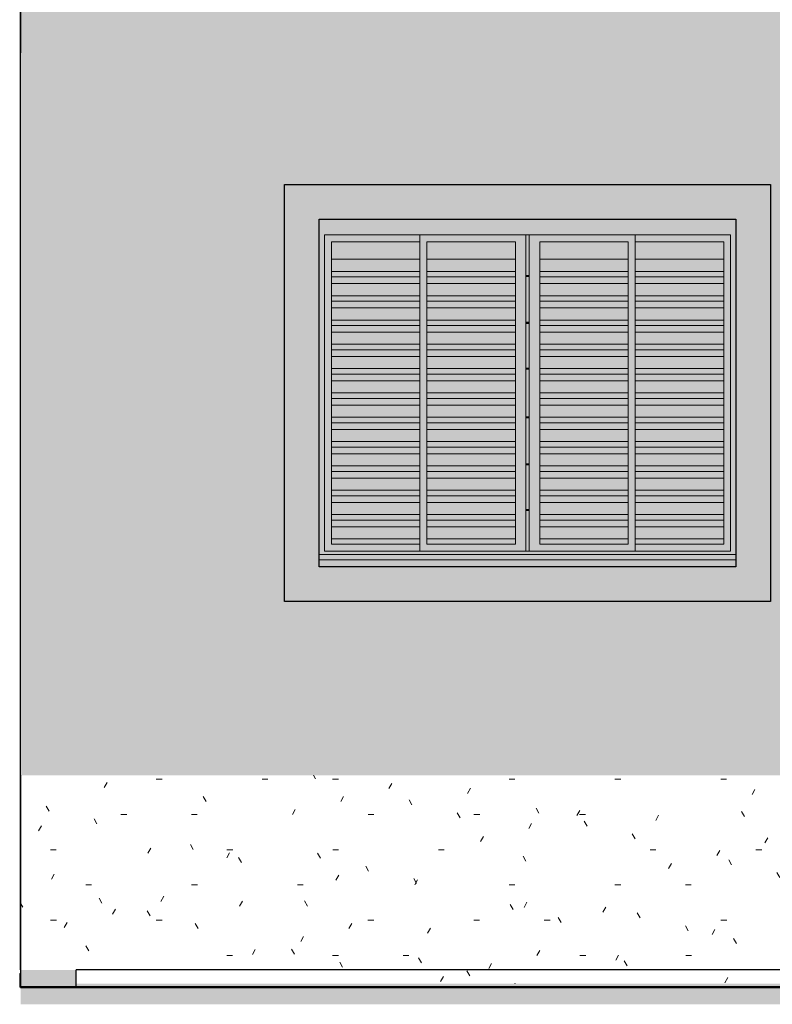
# Model space of a CAD drawing. Header units: metres. Extents: x -18.3 to 29, y -0.2 to 10.3.
# Tile 31 of 56: x -0.6 to 1.6, y -0.2 to 2.7. Entities that reach past the tile are written whole.
import ezdxf

# ---------------------------------------------------------------- set-up
doc = ezdxf.new("R2010")
doc.units = ezdxf.units.M
doc.layers.add('A-DETL', color=7, linetype='Continuous', lineweight=5, true_color=0x00a600)
for name, color, linetype, lineweight in [('A-DETL-GENF', 7, 'Continuous', 5), ('A-FLOR', 7, 'Continuous', 5), ('A-GLAZ', 7, 'Continuous', 5), ('A-WALL', 7, 'Continuous', 5), ('A-WALL-PATT', 7, 'Continuous', 5), ('C-TOPO', 7, 'Continuous', 5), ('I-WALL', 7, 'Continuous', 5), ('Q-CASE', 7, 'Continuous', 5)]:
    doc.layers.add(name, color=color, linetype=linetype, lineweight=lineweight)
pattern_1 = [(0, (1.46371, 1.2), (0.4064, 0.1016), [0.01676, -0.28804, 0.01676, -0.28804, -1.626]), (0, (1.46371, 1.2), (0.4064, 0.1016), [-0.6096, 0.01676, -0.59284, 0.01676, -0.28804, -0.7112]), (0, (1.46371, 1.2), (0.4064, 0.1016), [-1.524, 0.01676, -0.18644, 0.01676, -0.49124]), (120, (1.61671, 1.251), (-0.2911882, 0.3011527), [0.01676, -0.28804, 0.01676, -0.28804, -1.626]), (120, (1.61671, 1.251), (-0.2911882, 0.3011527), [-0.6096, 0.01676, -0.59284, 0.01676, -0.28804, -0.7112]), (120, (1.61671, 1.251), (-0.2911882, 0.3011527), [-1.524, 0.01676, -0.18644, 0.01676, -0.49124]), (240, (1.66771, 1.454), (-0.1152118, -0.4027527), [0.01676, -0.28804, 0.01676, -0.28804, -1.626]), (240, (1.66771, 1.454), (-0.1152118, -0.4027527), [-0.6096, 0.01676, -0.59284, 0.01676, -0.28804, -0.7112]), (240, (1.66771, 1.454), (-0.1152118, -0.4027527), [-1.524, 0.01676, -0.18644, 0.01676, -0.49124])]

# ---------------------------------------------------------------- blocks, each defined once
blk = doc.blocks.new('JANELA DE CORRE__TERRACOTA0')
at = {"layer": 'A-GLAZ', "true_color": 0xfffffe}
h = blk.add_hatch(color=7, dxfattribs=at)
h.paths.add_polyline_path([(-17.375, 1.1), (-16.175, 1.1), (-16.1754, 1.12), (-17.375, 1.12), (-17.375, 1.1051)])
h.paths.add_polyline_path([(-17.019, 1.1374), (-16.175, 1.1374), (-16.175, 2.1), (-17.375, 2.1), (-17.375, 1.1374), (-17.0525, 1.1374)])
h.paths.add_polyline_path([(-16.5497, 1.145), (-17.36, 1.145), (-17.36, 2.055), (-16.19, 2.055), (-16.19, 1.145), (-16.5162, 1.145)])
for points in [[(-17.36, 1.145), (-17.085, 1.145), (-17.085, 1.165), (-17.34, 1.165), (-17.34, 2.035), (-17.085, 2.035), (-17.085, 2.055), (-17.36, 2.055), (-17.36, 1.1487)], [(-16.465, 1.145), (-16.19, 1.145), (-16.19, 2.055), (-16.465, 2.055), (-16.465, 2.035), (-16.21, 2.035), (-16.21, 1.165), (-16.465, 1.165), (-16.465, 1.1487)], [(-17.2536, 1.9851), (-17.085, 1.9851), (-17.085, 2.035), (-17.34, 2.035), (-17.34, 1.9851), (-17.2602, 1.9851)], [(-16.8514, 1.9851), (-16.81, 1.9851), (-16.81, 2.035), (-17.065, 2.035), (-17.065, 1.9851), (-16.8848, 1.9851)], [(-16.5349, 1.9851), (-16.485, 1.9851), (-16.485, 2.035), (-16.74, 2.035), (-16.74, 1.9851), (-16.5832, 1.9851)], [(-16.4152, 1.9851), (-16.21, 1.9851), (-16.21, 2.035), (-16.465, 2.035), (-16.465, 1.9851), (-16.4491, 1.9851)], [(-17.085, 1.9501), (-17.085, 1.9851), (-17.34, 1.9851), (-17.34, 1.9501), (-17.1195, 1.9501)], [(-16.81, 1.9501), (-16.81, 1.9851), (-17.065, 1.9851), (-17.065, 1.9501), (-16.8514, 1.9501)], [(-16.5699, 1.9501), (-16.485, 1.9501), (-16.485, 1.9851), (-16.74, 1.9851), (-16.74, 1.9501), (-16.5832, 1.9501)], [(-16.3249, 1.9501), (-16.21, 1.9501), (-16.21, 1.9851), (-16.465, 1.9851), (-16.465, 1.9501), (-16.4491, 1.9501)], [(-17.085, 1.934), (-17.085, 1.9501), (-17.34, 1.9501), (-17.34, 1.934), (-17.1195, 1.934)], [(-17.2049, 1.9151), (-17.085, 1.9151), (-17.085, 1.934), (-17.34, 1.934), (-17.34, 1.9151), (-17.2536, 1.9151)], [(-16.8514, 1.934), (-16.81, 1.934), (-16.81, 1.9501), (-17.065, 1.9501), (-17.065, 1.934), (-16.9854, 1.934)], [(-17.065, 1.9151), (-16.81, 1.9151), (-16.81, 1.934), (-17.065, 1.934), (-17.065, 1.9334)], [(-16.77, 1.9355), (-16.77, 1.9385), (-16.78, 1.9385), (-16.78, 1.9355)], [(-16.485, 1.934), (-16.485, 1.9501), (-16.74, 1.9501), (-16.74, 1.934), (-16.5832, 1.934)], [(-16.74, 1.9151), (-16.485, 1.9151), (-16.485, 1.934), (-16.74, 1.934), (-16.74, 1.9334)], [(-16.341, 1.934), (-16.21, 1.934), (-16.21, 1.9501), (-16.465, 1.9501), (-16.465, 1.934), (-16.4491, 1.934)], [(-16.21, 1.9151), (-16.21, 1.934), (-16.465, 1.934), (-16.465, 1.9151), (-16.4491, 1.9151)], [(-17.2536, 1.8801), (-17.085, 1.8801), (-17.085, 1.9151), (-17.34, 1.9151), (-17.34, 1.8801)], [(-17.065, 1.8801), (-16.81, 1.8801), (-16.81, 1.9151), (-17.065, 1.9151)], [(-16.485, 1.8801), (-16.485, 1.9151), (-16.74, 1.9151), (-16.74, 1.8801), (-16.6399, 1.8801)], [(-16.4491, 1.8801), (-16.21, 1.8801), (-16.21, 1.9151), (-16.465, 1.9151), (-16.465, 1.8801)], [(-17.2536, 1.864), (-17.085, 1.864), (-17.085, 1.8801), (-17.34, 1.8801), (-17.34, 1.864)], [(-17.065, 1.864), (-16.81, 1.864), (-16.81, 1.8801), (-17.065, 1.8801)], [(-16.74, 1.864), (-16.485, 1.864), (-16.485, 1.8801), (-16.74, 1.8801)], [(-16.21, 1.864), (-16.21, 1.8801), (-16.465, 1.8801), (-16.465, 1.864), (-16.4491, 1.864)], [(-17.085, 1.8451), (-17.085, 1.864), (-17.34, 1.864), (-17.34, 1.8451), (-17.2536, 1.8451)], [(-17.2536, 1.8101), (-17.085, 1.8101), (-17.085, 1.8451), (-17.34, 1.8451), (-17.34, 1.8101)], [(-16.9854, 1.8451), (-16.81, 1.8451), (-16.81, 1.864), (-17.065, 1.864), (-17.065, 1.8451)], [(-17.065, 1.8101), (-16.81, 1.8101), (-16.81, 1.8451), (-17.065, 1.8451)], [(-16.7173, 1.8451), (-16.485, 1.8451), (-16.485, 1.864), (-16.74, 1.864), (-16.74, 1.8451)], [(-16.74, 1.8101), (-16.485, 1.8101), (-16.485, 1.8451), (-16.74, 1.8451)], [(-16.21, 1.8451), (-16.21, 1.864), (-16.465, 1.864), (-16.465, 1.8451), (-16.4491, 1.8451)], [(-16.465, 1.8101), (-16.21, 1.8101), (-16.21, 1.8451), (-16.465, 1.8451)], [(-17.34, 1.794), (-17.085, 1.794), (-17.085, 1.8101), (-17.34, 1.8101)], [(-17.2536, 1.7751), (-17.085, 1.7751), (-17.085, 1.794), (-17.34, 1.794), (-17.34, 1.7751)], [(-17.065, 1.794), (-16.81, 1.794), (-16.81, 1.8101), (-17.065, 1.8101)], [(-17.065, 1.7751), (-16.81, 1.7751), (-16.81, 1.794), (-17.065, 1.794)], [(-16.77, 1.8005), (-16.77, 1.8035), (-16.78, 1.8035), (-16.78, 1.8005)], [(-16.74, 1.794), (-16.485, 1.794), (-16.485, 1.8101), (-16.74, 1.8101)], [(-16.74, 1.7751), (-16.485, 1.7751), (-16.485, 1.794), (-16.74, 1.794)], [(-16.465, 1.794), (-16.21, 1.794), (-16.21, 1.8101), (-16.465, 1.8101)], [(-16.4491, 1.7751), (-16.21, 1.7751), (-16.21, 1.794), (-16.465, 1.794), (-16.465, 1.7751)], [(-17.085, 1.7401), (-17.085, 1.7751), (-17.34, 1.7751), (-17.34, 1.7401), (-17.2536, 1.7401)], [(-16.81, 1.7401), (-16.81, 1.7751), (-17.065, 1.7751), (-17.065, 1.7401), (-16.8514, 1.7401)], [(-16.485, 1.7401), (-16.485, 1.7751), (-16.74, 1.7751), (-16.74, 1.7401), (-16.7173, 1.7401)], [(-16.4491, 1.7401), (-16.21, 1.7401), (-16.21, 1.7751), (-16.465, 1.7751), (-16.465, 1.7401)], [(-17.34, 1.724), (-17.085, 1.724), (-17.085, 1.7401), (-17.34, 1.7401)], [(-16.81, 1.724), (-16.81, 1.7401), (-17.065, 1.7401), (-17.065, 1.724), (-16.8514, 1.724)], [(-16.485, 1.724), (-16.485, 1.7401), (-16.74, 1.7401), (-16.74, 1.724), (-16.7173, 1.724)], [(-16.21, 1.724), (-16.21, 1.7401), (-16.465, 1.7401), (-16.465, 1.724), (-16.4491, 1.724)], [(-17.2536, 1.7051), (-17.085, 1.7051), (-17.085, 1.724), (-17.34, 1.724), (-17.34, 1.7051)], [(-17.2536, 1.6701), (-17.085, 1.6701), (-17.085, 1.7051), (-17.34, 1.7051), (-17.34, 1.6701)], [(-16.81, 1.7051), (-16.81, 1.724), (-17.065, 1.724), (-17.065, 1.7051), (-16.8514, 1.7051)], [(-17.065, 1.6701), (-16.81, 1.6701), (-16.81, 1.7051), (-17.065, 1.7051)], [(-16.485, 1.7051), (-16.485, 1.724), (-16.74, 1.724), (-16.74, 1.7051), (-16.7173, 1.7051)], [(-16.74, 1.6701), (-16.485, 1.6701), (-16.485, 1.7051), (-16.74, 1.7051)], [(-16.21, 1.7051), (-16.21, 1.724), (-16.465, 1.724), (-16.465, 1.7051), (-16.4491, 1.7051)], [(-16.465, 1.6701), (-16.21, 1.6701), (-16.21, 1.7051), (-16.465, 1.7051)], [(-17.34, 1.654), (-17.085, 1.654), (-17.085, 1.6701), (-17.34, 1.6701)], [(-17.34, 1.6351), (-17.085, 1.6351), (-17.085, 1.654), (-17.34, 1.654)], [(-17.065, 1.654), (-16.81, 1.654), (-16.81, 1.6701), (-17.065, 1.6701)], [(-16.9854, 1.6351), (-16.81, 1.6351), (-16.81, 1.654), (-17.065, 1.654), (-17.065, 1.6351)], [(-16.77, 1.6685), (-16.77, 1.6715), (-16.78, 1.6715), (-16.78, 1.6685)], [(-16.74, 1.654), (-16.485, 1.654), (-16.485, 1.6701), (-16.74, 1.6701)], [(-16.7173, 1.6351), (-16.485, 1.6351), (-16.485, 1.654), (-16.74, 1.654), (-16.74, 1.6351)], [(-16.465, 1.654), (-16.21, 1.654), (-16.21, 1.6701), (-16.465, 1.6701)], [(-16.4491, 1.6351), (-16.21, 1.6351), (-16.21, 1.654), (-16.465, 1.654), (-16.465, 1.6351)], [(-17.085, 1.6001), (-17.085, 1.6351), (-17.34, 1.6351), (-17.34, 1.6001), (-17.2536, 1.6001)], [(-17.065, 1.6001), (-16.81, 1.6001), (-16.81, 1.6351), (-17.065, 1.6351)], [(-16.74, 1.6001), (-16.485, 1.6001), (-16.485, 1.6351), (-16.74, 1.6351)], [(-16.465, 1.6001), (-16.21, 1.6001), (-16.21, 1.6351), (-16.465, 1.6351)], [(-17.085, 1.584), (-17.085, 1.6001), (-17.34, 1.6001), (-17.34, 1.584), (-17.2536, 1.584)], [(-17.065, 1.584), (-16.81, 1.584), (-16.81, 1.6001), (-17.065, 1.6001), (-17.065, 1.5847)], [(-16.485, 1.584), (-16.485, 1.6001), (-16.74, 1.6001), (-16.74, 1.584), (-16.7173, 1.584)], [(-16.4491, 1.584), (-16.21, 1.584), (-16.21, 1.6001), (-16.465, 1.6001), (-16.465, 1.584)], [(-17.2536, 1.5651), (-17.085, 1.5651), (-17.085, 1.584), (-17.34, 1.584), (-17.34, 1.5651)], [(-17.2536, 1.5301), (-17.085, 1.5301), (-17.085, 1.5651), (-17.34, 1.5651), (-17.34, 1.5301)], [(-16.9854, 1.5651), (-16.81, 1.5651), (-16.81, 1.584), (-17.065, 1.584), (-17.065, 1.5651)], [(-17.065, 1.5301), (-16.81, 1.5301), (-16.81, 1.5651), (-17.065, 1.5651)], [(-16.7173, 1.5651), (-16.485, 1.5651), (-16.485, 1.584), (-16.74, 1.584), (-16.74, 1.5651)], [(-16.74, 1.5301), (-16.485, 1.5301), (-16.485, 1.5651), (-16.74, 1.5651)], [(-16.4491, 1.5651), (-16.21, 1.5651), (-16.21, 1.584), (-16.465, 1.584), (-16.465, 1.5651)], [(-16.4491, 1.5301), (-16.21, 1.5301), (-16.21, 1.5651), (-16.465, 1.5651), (-16.465, 1.5301)], [(-17.34, 1.514), (-17.085, 1.514), (-17.085, 1.5301), (-17.34, 1.5301)], [(-17.065, 1.514), (-16.81, 1.514), (-16.81, 1.5301), (-17.065, 1.5301)], [(-16.77, 1.5285), (-16.77, 1.5315), (-16.78, 1.5315), (-16.78, 1.5285)], [(-16.74, 1.514), (-16.485, 1.514), (-16.485, 1.5301), (-16.74, 1.5301)], [(-16.465, 1.514), (-16.21, 1.514), (-16.21, 1.5301), (-16.465, 1.5301)], [(-17.3206, 1.4951), (-17.085, 1.4951), (-17.085, 1.514), (-17.34, 1.514), (-17.34, 1.4951)], [(-16.9854, 1.4951), (-16.81, 1.4951), (-16.81, 1.514), (-17.065, 1.514), (-17.065, 1.4951)], [(-16.7173, 1.4951), (-16.485, 1.4951), (-16.485, 1.514), (-16.74, 1.514), (-16.74, 1.4951)], [(-16.4491, 1.4951), (-16.21, 1.4951), (-16.21, 1.514), (-16.465, 1.514), (-16.465, 1.4951)], [(-17.3206, 1.4601), (-17.085, 1.4601), (-17.085, 1.4951), (-17.34, 1.4951), (-17.34, 1.4601)], [(-17.065, 1.4601), (-16.81, 1.4601), (-16.81, 1.4951), (-17.065, 1.4951)], [(-16.74, 1.4601), (-16.485, 1.4601), (-16.485, 1.4951), (-16.74, 1.4951)], [(-16.4491, 1.4601), (-16.21, 1.4601), (-16.21, 1.4951), (-16.465, 1.4951), (-16.465, 1.4601)], [(-17.085, 1.444), (-17.085, 1.4601), (-17.34, 1.4601), (-17.34, 1.444), (-17.2536, 1.444)], [(-17.065, 1.444), (-16.81, 1.444), (-16.81, 1.4601), (-17.065, 1.4601)], [(-16.74, 1.444), (-16.485, 1.444), (-16.485, 1.4601), (-16.74, 1.4601)], [(-16.465, 1.444), (-16.21, 1.444), (-16.21, 1.4601), (-16.465, 1.4601)], [(-17.085, 1.4251), (-17.085, 1.444), (-17.34, 1.444), (-17.34, 1.4251), (-17.2536, 1.4251)], [(-17.23, 1.3901), (-17.23, 1.405), (-17.085, 1.405), (-17.085, 1.4251), (-17.34, 1.4251), (-17.34, 1.3901), (-17.2536, 1.3901)], [(-17.065, 1.4251), (-16.81, 1.4251), (-16.81, 1.444), (-17.065, 1.444)], [(-16.8514, 1.3901), (-16.81, 1.3901), (-16.81, 1.4251), (-17.065, 1.4251), (-17.065, 1.3901), (-16.9854, 1.3901)], [(-16.74, 1.4251), (-16.485, 1.4251), (-16.485, 1.444), (-16.74, 1.444)], [(-16.7102, 1.3901), (-16.485, 1.3901), (-16.485, 1.4251), (-16.74, 1.4251), (-16.74, 1.3901), (-16.7173, 1.3901)], [(-16.465, 1.4251), (-16.21, 1.4251), (-16.21, 1.444), (-16.465, 1.444)], [(-16.21, 1.3901), (-16.21, 1.4251), (-16.465, 1.4251), (-16.465, 1.3901), (-16.4352, 1.3901)], [(-17.085, 1.374), (-17.085, 1.39), (-17.34, 1.3901), (-17.34, 1.374), (-17.23, 1.374)], [(-17.065, 1.374), (-16.81, 1.374), (-16.81, 1.3901), (-17.065, 1.3901)], [(-16.77, 1.3935), (-16.77, 1.3965), (-16.78, 1.3965), (-16.78, 1.3935)], [(-16.74, 1.374), (-16.485, 1.374), (-16.485, 1.3901), (-16.74, 1.3901)], [(-16.419, 1.374), (-16.21, 1.374), (-16.21, 1.3901), (-16.465, 1.3901), (-16.465, 1.374), (-16.4491, 1.374)], [(-17.2536, 1.3551), (-17.085, 1.3551), (-17.085, 1.374), (-17.34, 1.374), (-17.34, 1.3551)], [(-16.9854, 1.3551), (-16.81, 1.3551), (-16.81, 1.374), (-17.065, 1.374), (-17.065, 1.3551)], [(-16.7173, 1.3551), (-16.485, 1.3551), (-16.485, 1.374), (-16.74, 1.374), (-16.74, 1.3551)], [(-16.21, 1.3551), (-16.21, 1.374), (-16.465, 1.374), (-16.465, 1.3551), (-16.4002, 1.3551)], [(-17.2536, 1.3201), (-17.085, 1.3201), (-17.085, 1.3551), (-17.34, 1.3551), (-17.34, 1.3201), (-17.3206, 1.3201)], [(-17.065, 1.3201), (-16.81, 1.3201), (-16.81, 1.3551), (-17.065, 1.3551)], [(-16.74, 1.3201), (-16.485, 1.3201), (-16.485, 1.3551), (-16.74, 1.3551)], [(-16.4491, 1.3201), (-16.21, 1.3201), (-16.21, 1.3551), (-16.465, 1.3551), (-16.465, 1.3201)], [(-17.224, 1.304), (-17.085, 1.304), (-17.085, 1.3201), (-17.34, 1.3201), (-17.34, 1.304), (-17.2536, 1.304)], [(-17.2052, 1.2851), (-17.085, 1.2851), (-17.085, 1.304), (-17.34, 1.304), (-17.34, 1.2851), (-17.2536, 1.2851)], [(-17.065, 1.304), (-16.81, 1.304), (-16.81, 1.3201), (-17.065, 1.3201)], [(-16.9854, 1.2851), (-16.81, 1.2851), (-16.81, 1.304), (-17.065, 1.304), (-17.065, 1.2851)], [(-16.74, 1.304), (-16.485, 1.304), (-16.485, 1.3201), (-16.74, 1.3201)], [(-16.7173, 1.2851), (-16.485, 1.2851), (-16.485, 1.304), (-16.74, 1.304), (-16.74, 1.2851)], [(-16.21, 1.304), (-16.21, 1.3201), (-16.465, 1.3201), (-16.465, 1.304), (-16.349, 1.304)], [(-16.21, 1.2851), (-16.21, 1.304), (-16.465, 1.304), (-16.465, 1.2851), (-16.3302, 1.2851)], [(-17.2536, 1.2501), (-17.23, 1.2501), (-17.23, 1.275), (-17.085, 1.275), (-17.085, 1.2851), (-17.34, 1.2851), (-17.34, 1.2501), (-17.3206, 1.2501)], [(-17.065, 1.2501), (-16.81, 1.2501), (-16.81, 1.2851), (-17.065, 1.2851)], [(-16.74, 1.2501), (-16.485, 1.2501), (-16.485, 1.2851), (-16.74, 1.2851)], [(-16.465, 1.2501), (-16.21, 1.2501), (-16.21, 1.2851), (-16.465, 1.2851)], [(-17.1195, 1.234), (-17.085, 1.234), (-17.085, 1.25), (-17.34, 1.2501), (-17.34, 1.234), (-17.2536, 1.234)], [(-16.996, 1.234), (-16.81, 1.234), (-16.81, 1.2501), (-17.065, 1.2501), (-17.065, 1.234)], [(-16.77, 1.2615), (-16.77, 1.2645), (-16.78, 1.2645), (-16.78, 1.2615)], [(-16.5162, 1.234), (-16.485, 1.234), (-16.485, 1.2501), (-16.74, 1.2501), (-16.74, 1.234), (-16.5832, 1.234)], [(-16.465, 1.234), (-16.21, 1.234), (-16.21, 1.2501), (-16.465, 1.2501), (-16.465, 1.2359)], [(-17.275, 1.2151), (-17.085, 1.2151), (-17.085, 1.234), (-17.34, 1.234), (-17.34, 1.2151), (-17.2899, 1.2151)], [(-16.9854, 1.2151), (-16.81, 1.2151), (-16.81, 1.234), (-17.065, 1.234), (-17.065, 1.2151), (-17.0149, 1.2151)], [(-16.74, 1.2151), (-16.485, 1.2151), (-16.485, 1.234), (-16.74, 1.234)], [(-16.2602, 1.2151), (-16.21, 1.2151), (-16.21, 1.234), (-16.465, 1.234), (-16.465, 1.2151), (-16.315, 1.2151)], [(-17.275, 1.1801), (-17.085, 1.1801), (-17.085, 1.2151), (-17.34, 1.2151), (-17.34, 1.1801), (-17.2949, 1.1801)], [(-16.9854, 1.1801), (-16.81, 1.1801), (-16.81, 1.2151), (-17.065, 1.2151), (-17.065, 1.1801), (-17.0499, 1.1801)], [(-16.5832, 1.1801), (-16.485, 1.1801), (-16.485, 1.2151), (-16.74, 1.2151), (-16.74, 1.1801), (-16.6502, 1.1801)], [(-16.465, 1.1801), (-16.21, 1.1801), (-16.21, 1.2151), (-16.465, 1.2151)], [(-17.275, 1.165), (-17.085, 1.165), (-17.085, 1.1801), (-17.34, 1.1801), (-17.34, 1.165), (-17.31, 1.165)], [(-16.9854, 1.165), (-16.81, 1.165), (-16.81, 1.1801), (-17.065, 1.1801), (-17.065, 1.165)], [(-16.5832, 1.165), (-16.485, 1.165), (-16.485, 1.1801), (-16.74, 1.1801), (-16.74, 1.165), (-16.6502, 1.165)], [(-16.465, 1.165), (-16.21, 1.165), (-16.21, 1.1801), (-16.465, 1.1801)]]:
    blk.add_hatch(color=7, dxfattribs=at).paths.add_polyline_path(points)
h = blk.add_hatch(color=7, dxfattribs=at)
h.paths.add_polyline_path([(-17.065, 1.145), (-16.78, 1.145), (-16.78, 2.055), (-17.085, 2.055), (-17.085, 1.145)])
h.paths.add_polyline_path([(-17.065, 1.165), (-17.065, 2.035), (-16.81, 2.035), (-16.81, 1.165), (-16.9854, 1.165)])
at = {"layer": 'A-GLAZ', "true_color": 0x7f7f7f}
h = blk.add_hatch(color=8, dxfattribs=at)
h.paths.add_polyline_path([(-16.78, 1.145), (-16.77, 1.145), (-16.77, 1.2615), (-16.78, 1.2615), (-16.78, 1.1487)])
h.paths.add_polyline_path([(-16.78, 1.2645), (-16.77, 1.2645), (-16.77, 1.3935), (-16.78, 1.3935)])
h.paths.add_polyline_path([(-16.78, 1.3965), (-16.77, 1.3965), (-16.77, 1.5285), (-16.78, 1.5285), (-16.78, 1.4103)])
h.paths.add_polyline_path([(-16.77, 1.5315), (-16.77, 1.6685), (-16.78, 1.6685), (-16.78, 1.5315)])
h.paths.add_polyline_path([(-16.77, 1.6715), (-16.77, 1.8005), (-16.78, 1.8005), (-16.78, 1.6715)])
h.paths.add_polyline_path([(-16.77, 1.8035), (-16.77, 1.9355), (-16.78, 1.9355), (-16.78, 1.8035)])
h.paths.add_polyline_path([(-16.77, 1.9385), (-16.77, 2.055), (-16.78, 2.055), (-16.78, 1.9385)])
at = {"layer": 'A-GLAZ', "true_color": 0xfffffe}
h = blk.add_hatch(color=7, dxfattribs=at)
h.paths.add_polyline_path([(-16.77, 1.145), (-16.465, 1.145), (-16.465, 2.055), (-16.77, 2.055), (-16.77, 1.1487)])
h.paths.add_polyline_path([(-16.74, 1.165), (-16.74, 2.035), (-16.485, 2.035), (-16.485, 1.165), (-16.7173, 1.165)])
at = {"layer": 'A-GLAZ'}
for p, q in [((-17.36, 1.145), (-17.36, 2.055)), ((-17.36, 2.055), (-16.19, 2.055)), ((-17.085, 2.055), (-17.085, 1.405)), ((-16.78, 1.145), (-16.78, 2.055)), ((-16.77, 2.055), (-16.77, 1.145)), ((-16.465, 1.145), (-16.465, 2.055)), ((-16.19, 2.055), (-16.19, 1.145)), ((-17.34, 2.035), (-17.085, 2.035)), ((-17.34, 1.165), (-17.34, 2.035)), ((-17.065, 1.165), (-17.065, 2.035)), ((-17.065, 2.035), (-16.81, 2.035)), ((-16.81, 2.035), (-16.81, 1.165)), ((-16.74, 2.035), (-16.485, 2.035)), ((-16.74, 1.165), (-16.74, 2.035)), ((-16.485, 2.035), (-16.485, 1.165)), ((-16.465, 2.035), (-16.21, 2.035)), ((-16.21, 2.035), (-16.21, 1.165)), ((-17.085, 1.9851), (-17.34, 1.9851)), ((-16.81, 1.9851), (-17.065, 1.9851)), ((-16.485, 1.9851), (-16.74, 1.9851)), ((-16.21, 1.9851), (-16.465, 1.9851)), ((-17.085, 1.9501), (-17.34, 1.9501)), ((-17.085, 1.934), (-17.34, 1.934)), ((-16.81, 1.9501), (-17.065, 1.9501)), ((-16.81, 1.934), (-17.065, 1.934)), ((-16.78, 1.9385), (-16.77, 1.9385)), ((-16.77, 1.9355), (-16.78, 1.9355)), ((-16.485, 1.9501), (-16.74, 1.9501)), ((-16.485, 1.934), (-16.74, 1.934)), ((-16.21, 1.9501), (-16.465, 1.9501)), ((-16.21, 1.934), (-16.465, 1.934)), ((-17.085, 1.9151), (-17.34, 1.9151)), ((-16.81, 1.9151), (-17.065, 1.9151)), ((-16.485, 1.9151), (-16.74, 1.9151)), ((-16.21, 1.9151), (-16.465, 1.9151)), ((-17.085, 1.8801), (-17.34, 1.8801)), ((-16.81, 1.8801), (-17.065, 1.8801)), ((-16.485, 1.8801), (-16.74, 1.8801)), ((-16.21, 1.8801), (-16.465, 1.8801)), ((-17.085, 1.864), (-17.34, 1.864)), ((-17.085, 1.8451), (-17.34, 1.8451)), ((-16.81, 1.864), (-17.065, 1.864)), ((-16.81, 1.8451), (-17.065, 1.8451)), ((-16.485, 1.864), (-16.74, 1.864)), ((-16.485, 1.8451), (-16.74, 1.8451)), ((-16.21, 1.864), (-16.465, 1.864)), ((-16.21, 1.8451), (-16.465, 1.8451)), ((-17.085, 1.8101), (-17.34, 1.8101)), ((-17.085, 1.794), (-17.34, 1.794)), ((-16.81, 1.8101), (-17.065, 1.8101)), ((-16.81, 1.794), (-17.065, 1.794)), ((-16.78, 1.8035), (-16.77, 1.8035)), ((-16.77, 1.8005), (-16.78, 1.8005)), ((-16.485, 1.8101), (-16.74, 1.8101)), ((-16.485, 1.794), (-16.74, 1.794)), ((-16.21, 1.8101), (-16.465, 1.8101)), ((-16.21, 1.794), (-16.465, 1.794)), ((-17.085, 1.7751), (-17.34, 1.7751)), ((-16.81, 1.7751), (-17.065, 1.7751)), ((-16.485, 1.7751), (-16.74, 1.7751)), ((-16.21, 1.7751), (-16.465, 1.7751)), ((-17.085, 1.7401), (-17.34, 1.7401)), ((-16.81, 1.7401), (-17.065, 1.7401)), ((-16.485, 1.7401), (-16.74, 1.7401)), ((-16.21, 1.7401), (-16.465, 1.7401)), ((-17.085, 1.724), (-17.34, 1.724)), ((-17.085, 1.7051), (-17.34, 1.7051)), ((-16.81, 1.724), (-17.065, 1.724)), ((-16.81, 1.7051), (-17.065, 1.7051)), ((-16.485, 1.724), (-16.74, 1.724)), ((-16.485, 1.7051), (-16.74, 1.7051)), ((-16.21, 1.724), (-16.465, 1.724)), ((-16.21, 1.7051), (-16.465, 1.7051)), ((-17.085, 1.6701), (-17.34, 1.6701)), ((-17.085, 1.654), (-17.34, 1.654)), ((-16.81, 1.6701), (-17.065, 1.6701)), ((-16.81, 1.654), (-17.065, 1.654)), ((-16.78, 1.6715), (-16.77, 1.6715)), ((-16.77, 1.6685), (-16.78, 1.6685)), ((-16.485, 1.6701), (-16.74, 1.6701)), ((-16.485, 1.654), (-16.74, 1.654)), ((-16.21, 1.6701), (-16.465, 1.6701)), ((-16.21, 1.654), (-16.465, 1.654)), ((-17.085, 1.6351), (-17.34, 1.6351)), ((-16.81, 1.6351), (-17.065, 1.6351)), ((-16.485, 1.6351), (-16.74, 1.6351)), ((-16.21, 1.6351), (-16.465, 1.6351)), ((-17.085, 1.6001), (-17.34, 1.6001)), ((-16.81, 1.6001), (-17.065, 1.6001)), ((-16.485, 1.6001), (-16.74, 1.6001)), ((-16.21, 1.6001), (-16.465, 1.6001)), ((-17.085, 1.584), (-17.34, 1.584)), ((-17.085, 1.5651), (-17.34, 1.5651)), ((-16.81, 1.584), (-17.065, 1.584)), ((-16.81, 1.5651), (-17.065, 1.5651)), ((-16.485, 1.584), (-16.74, 1.584)), ((-16.485, 1.5651), (-16.74, 1.5651)), ((-16.21, 1.584), (-16.465, 1.584)), ((-16.21, 1.5651), (-16.465, 1.5651)), ((-17.085, 1.5301), (-17.34, 1.5301)), ((-16.81, 1.5301), (-17.065, 1.5301)), ((-16.78, 1.5315), (-16.77, 1.5315)), ((-16.485, 1.5301), (-16.74, 1.5301)), ((-16.21, 1.5301), (-16.465, 1.5301)), ((-17.085, 1.514), (-17.34, 1.514)), ((-16.81, 1.514), (-17.065, 1.514)), ((-16.77, 1.5285), (-16.78, 1.5285)), ((-16.485, 1.514), (-16.74, 1.514)), ((-16.21, 1.514), (-16.465, 1.514)), ((-17.085, 1.4951), (-17.34, 1.4951)), ((-16.81, 1.4951), (-17.065, 1.4951)), ((-16.485, 1.4951), (-16.74, 1.4951)), ((-16.21, 1.4951), (-16.465, 1.4951)), ((-17.085, 1.4601), (-17.34, 1.4601)), ((-16.81, 1.4601), (-17.065, 1.4601)), ((-16.485, 1.4601), (-16.74, 1.4601)), ((-16.21, 1.4601), (-16.465, 1.4601)), ((-17.085, 1.444), (-17.34, 1.444)), ((-17.085, 1.4251), (-17.34, 1.4251)), ((-16.81, 1.444), (-17.065, 1.444)), ((-16.81, 1.4251), (-17.065, 1.4251)), ((-16.485, 1.444), (-16.74, 1.444)), ((-16.485, 1.4251), (-16.74, 1.4251)), ((-16.21, 1.444), (-16.465, 1.444)), ((-16.21, 1.4251), (-16.465, 1.4251)), ((-17.23, 1.3901), (-17.34, 1.3901)), ((-17.085, 1.39), (-17.085, 1.275)), ((-16.81, 1.3901), (-17.065, 1.3901)), ((-16.78, 1.3965), (-16.77, 1.3965)), ((-16.77, 1.3935), (-16.78, 1.3935)), ((-16.485, 1.3901), (-16.74, 1.3901)), ((-16.21, 1.3901), (-16.465, 1.3901)), ((-17.085, 1.374), (-17.34, 1.374)), ((-16.81, 1.374), (-17.065, 1.374)), ((-16.485, 1.374), (-16.74, 1.374)), ((-16.21, 1.374), (-16.465, 1.374)), ((-17.085, 1.3551), (-17.34, 1.3551)), ((-16.81, 1.3551), (-17.065, 1.3551)), ((-16.485, 1.3551), (-16.74, 1.3551)), ((-16.21, 1.3551), (-16.465, 1.3551)), ((-17.085, 1.3201), (-17.34, 1.3201)), ((-17.085, 1.304), (-17.34, 1.304)), ((-16.81, 1.3201), (-17.065, 1.3201)), ((-16.81, 1.304), (-17.065, 1.304)), ((-16.485, 1.3201), (-16.74, 1.3201)), ((-16.485, 1.304), (-16.74, 1.304)), ((-16.21, 1.3201), (-16.465, 1.3201)), ((-16.21, 1.304), (-16.465, 1.304)), ((-17.085, 1.2851), (-17.34, 1.2851)), ((-16.81, 1.2851), (-17.065, 1.2851)), ((-16.485, 1.2851), (-16.74, 1.2851)), ((-16.21, 1.2851), (-16.465, 1.2851)), ((-17.23, 1.2501), (-17.34, 1.2501)), ((-17.085, 1.25), (-17.085, 1.145)), ((-16.81, 1.2501), (-17.065, 1.2501)), ((-16.78, 1.2645), (-16.77, 1.2645)), ((-16.77, 1.2615), (-16.78, 1.2615)), ((-16.485, 1.2501), (-16.74, 1.2501)), ((-16.21, 1.2501), (-16.465, 1.2501)), ((-17.085, 1.234), (-17.34, 1.234)), ((-16.81, 1.234), (-17.065, 1.234)), ((-16.485, 1.234), (-16.74, 1.234)), ((-16.21, 1.234), (-16.465, 1.234)), ((-17.085, 1.2151), (-17.34, 1.2151)), ((-16.81, 1.2151), (-17.065, 1.2151)), ((-16.485, 1.2151), (-16.74, 1.2151)), ((-16.21, 1.2151), (-16.465, 1.2151)), ((-17.085, 1.1801), (-17.34, 1.1801)), ((-17.085, 1.165), (-17.34, 1.165)), ((-16.81, 1.1801), (-17.065, 1.1801)), ((-16.81, 1.165), (-17.065, 1.165)), ((-16.485, 1.1801), (-16.74, 1.1801)), ((-16.485, 1.165), (-16.74, 1.165)), ((-16.21, 1.1801), (-16.465, 1.1801)), ((-16.21, 1.165), (-16.465, 1.165)), ((-16.19, 1.145), (-17.36, 1.145))]:
    blk.add_line(p, q, dxfattribs=at)
blk = doc.blocks.new('Componentes de gabinete 1 - Componentes de gabinete 1-2086930-FACH_TERRACOTA')
at = {"layer": 'Q-CASE', "true_color": 0xd2d2d2}
for points in [[(-16.1756, 1.1355), (-16.175, 1.1355), (-16.175, 1.1374), (-17.375, 1.1374), (-17.3745, 1.1355), (-16.1809, 1.1355)], [(-16.8514, 1.1306), (-16.175, 1.1306), (-16.1756, 1.1355), (-17.375, 1.1352), (-17.3746, 1.1306), (-16.9184, 1.1306)], [(-17.3684, 1.12), (-16.175, 1.12), (-16.1755, 1.1306), (-17.375, 1.1306), (-17.3747, 1.12), (-17.37, 1.12)]]:
    blk.add_hatch(color=254, dxfattribs=at).paths.add_polyline_path(points)
at = {"layer": 'Q-CASE'}
for p, q in [((-17.375, 1.1355), (-17.375, 1.1363)), ((-17.375, 1.1355), (-17.375, 1.1306)), ((-17.375, 1.1355), (-16.175, 1.1355)), ((-16.175, 1.1363), (-16.175, 1.1355)), ((-16.175, 1.1306), (-16.175, 1.1355)), ((-17.375, 1.12), (-17.375, 1.1306)), ((-17.375, 1.12), (-16.175, 1.12)), ((-16.175, 1.1306), (-16.175, 1.12))]:
    blk.add_line(p, q, dxfattribs=at)
blk = doc.blocks.new('Paredes 1 - Paredes 1-2288142-FACH_TERRACOTA')
at = {"layer": 'A-WALL', "true_color": 0xc0c0c0}
h = blk.add_hatch(color=9, dxfattribs=at)
h.paths.add_polyline_path([(-17.475, 1), (-16.075, 1), (-16.075, 2.2), (-17.475, 2.2), (-17.475, 1.0615)])
h.paths.add_polyline_path([(-16.175, 1.1), (-17.375, 1.1), (-17.375, 2.1), (-16.175, 2.1), (-16.175, 1.12)])
at = {"layer": 'A-WALL'}
for p, q in [((-16.075, 2.2), (-17.475, 2.2)), ((-17.475, 2.2), (-17.475, 1)), ((-16.075, 1), (-16.075, 2.2)), ((-17.375, 1.1363), (-17.375, 2.1)), ((-17.375, 2.1), (-16.175, 2.1)), ((-16.175, 2.1), (-16.175, 1.1363)), ((-17.375, 1.1), (-17.375, 1.12)), ((-16.175, 1.12), (-16.175, 1.1)), ((-16.175, 1.1), (-17.375, 1.1)), ((-17.475, 1), (-16.075, 1))]:
    blk.add_line(p, q, dxfattribs=at)

msp = doc.modelspace()

# ---------------------------------------------------------------- hatches: boundary and pattern name
at = {"layer": 'A-DETL-GENF', "true_color": 0xdbcc9e}
for points in [[(-0.5523, 2.5786), (2.3677, 2.5786), (2.3677, 2.6986), (-0.5523, 2.6986), (-0.5523, 2.6309)], [(-0.3923, -0.11), (-0.3923, -0.06), (-0.5523, -0.06), (-0.5523, -0.11), (-0.5095, -0.11)]]:
    msp.add_hatch(color=9, dxfattribs=at).paths.add_polyline_path(points)
at = {"layer": 'A-DETL-GENF', "true_color": 0xffffff}
h = msp.add_hatch(color=7, dxfattribs=at)
h.paths.add_polyline_path([(0.5977, 1.25), (0.5977, 1.275), (0.4527, 1.275), (0.4527, 1.25), (0.5127, 1.25)])
h.paths.add_polyline_path([(0.4527, 1.39), (0.5977, 1.3901), (0.5977, 1.405), (0.4527, 1.405), (0.4527, 1.3901)])
at = {"layer": 'A-DETL-GENF', "true_color": 0x4d4d4d}
h = msp.add_hatch(dxfattribs=at)
h.set_pattern_fill('FP_4', color=251, style=0, pattern_type=2)
h.set_pattern_definition(pattern_1)
h.paths.add_polyline_path([(2.1722, -0.06), (2.3702, -0.06), (2.3702, 0.5), (-0.5523, 0.5), (-0.5523, -0.06), (2.0381, -0.06)])
h.paths.add_polyline_path([(1.7029, -0.01), (1.6177, -0.01), (1.6177, 0.162), (1.7827, 0.162), (1.7827, -0.01), (1.7364, -0.01)])
h = msp.add_hatch(dxfattribs=at)
h.set_pattern_fill('FP_4', color=251, style=0, pattern_type=2)
h.set_pattern_definition(pattern_1)
h.paths.add_polyline_path([(-0.3923, -0.1), (3.4801, -0.1), (3.4801, -0.06), (-0.3923, -0.06), (-0.3923, -0.0755)])
h.paths.add_polyline_path([(6.4377, -0.1), (6.4477, -0.1), (6.4477, -0.06), (5.1777, -0.06), (5.1777, -0.0688), (5.5678, -0.1), (6.3287, -0.1)])
h.paths.add_polyline_path([(3.8677, -0.06), (3.9776, -0.06), (3.4827, -0.0204), (3.4827, -0.0292), (3.849, -0.0585)])
at = {"layer": 'A-FLOR', "true_color": 0x616161}
msp.add_hatch(color=251, dxfattribs=at).paths.add_polyline_path([(1.7699, -0.11), (3.9777, -0.11), (3.9777, -0.06), (3.4802, -0.06), (3.4801, -0.1), (-0.3923, -0.1), (-0.3923, -0.11), (1.6358, -0.11)])
at = {"layer": 'A-WALL-PATT', "true_color": 0xa2a2a2}
h = msp.add_hatch(dxfattribs=at)
h.set_pattern_fill('FP_1', color=253, style=0, pattern_type=2)
h.set_pattern_definition([(50, (1.4637, 1.2), (0.364365, -0.031877), [0.0381, -0.4191]), (355, (1.4637, 1.2), (-0.070485, 0.38212), [0.03048, -0.33528]), (100.451, (1.4947, 1.197), (0.293886, 0.35023), [0.03238, -0.35618]), (46.184, (1.4637, 1.302), (0.54216, -0.08408), [0.05715, -0.62865]), (96.636, (1.5097, 1.295), (0.4748, 0.49485), [0.04857, -0.53427]), (351.184, (1.4637, 1.302), (0.47481, 0.49485), [0.04572, -0.50292]), (21, (1.5147, 1.276), (0.303226, -0.204528), [0.0381, -0.4191]), (326, (1.5147, 1.276), (0.123607, 0.36838), [0.03048, -0.33528]), (71.451, (1.5407, 1.259), (0.426833, 0.16384), [0.03238, -0.35618]), (37.5, (1.46371, 1.2), (0.006181, 0.169108), [0.01676, -0.31445, 0.01676, -0.3236, -0.33655]), (37.5, (1.46371, 1.2), (0.006181, 0.169108), [-0.67158, 0.01676, -0.31979]), (7.5, (1.4637, 1.2), (0.133641, 0.200358), [0.01676, -0.17729, 0.01676, -0.30683, -0.12827]), (7.5, (1.4637, 1.2), (0.133641, 0.200358), [-0.51765, 0.01676, -0.11151]), (327.5, (1.35071, 1.2), (0.2711816, -0.0114606), [0.01676, -0.11024, 0.01676, -0.37948, -0.52578]), (327.5, (1.35071, 1.2), (0.2711816, -0.0114606), [-0.52324, 0.01676, -0.50902]), (317.5, (1.2997, 1.2), (0.296258, 0.05085), [0.01676, -0.14834, 0.01676, -0.24638, -0.37338]), (317.5, (1.2997, 1.2), (0.296258, 0.05085), [-0.42824, 0.01676, -0.35662])])
h.paths.add_polyline_path([(-0.5548, -0.11), (-0.5523, -0.11), (-0.5523, -0.07), (-0.5548, -0.07), (-0.5548, -0.1004)])
at = {"layer": 'C-TOPO', "true_color": 0xd2e2c2}
msp.add_hatch(color=254, dxfattribs=at).paths.add_polyline_path([(2.1722, -0.1591), (7.9377, -0.1591), (7.9377, -0.1101), (-0.5523, -0.1101), (-0.5523, -0.1591), (2.0381, -0.1591)])
at = {"layer": 'I-WALL', "true_color": 0xdbcc9e}
msp.add_hatch(color=9, dxfattribs=at).paths.add_polyline_path([(-0.5095, 0.5), (-0.3923, 0.5), (-0.3923, 2.5786), (-0.5523, 2.5786), (-0.5523, 0.5)])
h = msp.add_hatch(color=9, dxfattribs=at)
h.paths.add_polyline_path([(-0.3923, 0.5), (2.2877, 0.5), (2.2877, 2.5786), (-0.3923, 2.5786), (-0.3923, 0.5384)])
h.paths.add_polyline_path([(1.5743, 1), (0.2077, 1), (0.2077, 2.2), (1.6077, 2.2), (1.6077, 1)])

# ---------------------------------------------------------------- linework, layer by layer
at = {"layer": 'A-DETL', "color": 7, "lineweight": 30}
for p, q in [((-0.5523, -0.06), (-0.5523, 4.225)), ((-0.5523, 2.6986), (-0.5523, 2.5786)), ((0.2077, 2.2), (1.6077, 2.2)), ((0.2077, 1), (0.2077, 2.2)), ((1.6077, 2.2), (1.6077, 1)), ((0.3077, 2.1), (1.5077, 2.1)), ((0.3077, 1.1), (0.3077, 2.1)), ((1.5077, 2.1), (1.5077, 1.1)), ((1.5077, 1.1), (0.3077, 1.1)), ((1.6077, 1), (0.2077, 1)), ((-0.5523, 0.5), (-0.5523, -0.06)), ((-0.5523, -0.06), (-0.5523, -0.11)), ((3.9627, -0.06), (-0.3923, -0.06)), ((-0.3923, -0.11), (-0.3923, -0.06))]:
    msp.add_line(p, q, dxfattribs=at)
at = {"layer": 'A-DETL', "color": 7}
for p, q in [((0.4527, 1.39), (0.5977, 1.39)), ((0.5977, 1.39), (0.5977, 1.405)), ((0.4527, 1.25), (0.5977, 1.25)), ((0.5977, 1.25), (0.5977, 1.275))]:
    msp.add_line(p, q, dxfattribs=at)
at = {"layer": 'A-DETL', "color": 7, "lineweight": 50}
for p in [(-0.5523, -0.11), (7.9377, -0.11)]:
    msp.add_line(p, (-0.3923, -0.11), dxfattribs=at)
at = {"layer": 'A-FLOR'}
for p, q in [((-0.3923, -0.06), (6.9477, -0.06)), ((3.9777, -0.11), (-0.3923, -0.11))]:
    msp.add_line(p, q, dxfattribs=at)
at = {"layer": 'C-TOPO', "lineweight": 25}
msp.add_line((-0.5523, -0.1101), (7.3806, -0.1101), dxfattribs=at)
at = {"layer": 'C-TOPO'}
msp.add_line((7.3806, -0.1101), (-0.5523, -0.1101), dxfattribs=at)
at = {"layer": 'I-WALL'}
for p, q in [((-0.5523, -0.06), (-0.5523, 2.5786)), ((-0.5523, -0.07), (-0.5548, -0.07)), ((-0.5548, -0.07), (-0.5548, -0.11)), ((-0.5548, -0.11), (-0.5523, -0.11))]:
    msp.add_line(p, q, dxfattribs=at)

# ---------------------------------------------------------------- block references
at = {"layer": 'A-GLAZ'}
msp.add_blockref('JANELA DE CORRE__TERRACOTA0', (17.6827, 0), dxfattribs=at)
at = {"layer": 'A-WALL'}
msp.add_blockref('Paredes 1 - Paredes 1-2288142-FACH_TERRACOTA', (17.6827, 0), dxfattribs=at)
at = {"layer": 'Q-CASE'}
msp.add_blockref('Componentes de gabinete 1 - Componentes de gabinete 1-2086930-FACH_TERRACOTA', (17.6827, 0), dxfattribs=at)

doc.saveas('drawing.dxf')
